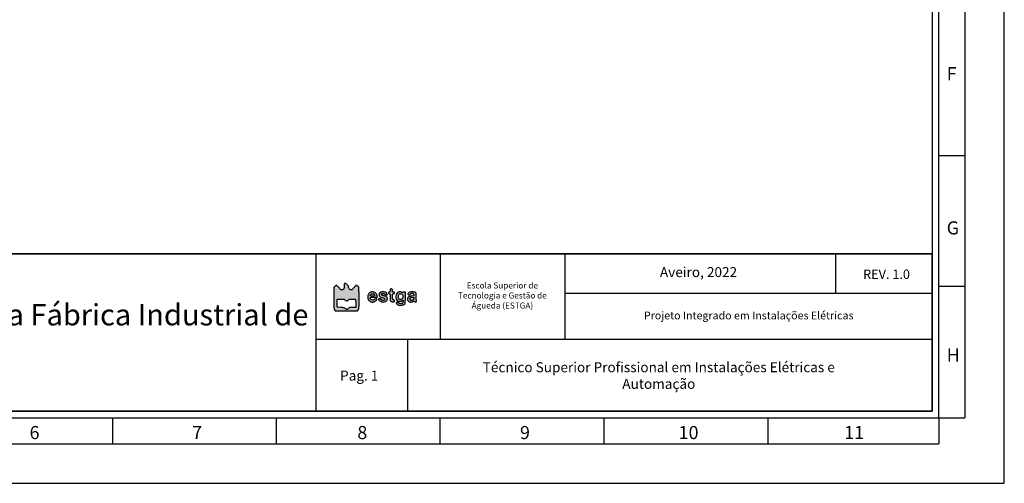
# Model space of a CAD drawing. Header units: millimetres. Extents: x -559 to 10735, y -2326 to 222.
# Tile 152 of 256: x 2288 to 2317, y -1919 to -1905. Entities that reach past the tile are written whole.
import ezdxf

# ---------------------------------------------------------------- set-up
doc = ezdxf.new("R2010")
doc.units = ezdxf.units.MM
doc.header["$LTSCALE"] = 4
for name, color, linetype in [('Cabeçalho', 252, 'Continuous'), ('Modelo', 251, 'Continuous'), ('Texto Cabeçalho', 3, 'Continuous')]:
    doc.layers.add(name, color=color, linetype=linetype)

msp = doc.modelspace()

# ---------------------------------------------------------------- hatches: boundary and pattern name
at = {"layer": 'Texto Cabeçalho'}
h = msp.add_hatch(color=256, dxfattribs=at)
h.dxf.hatch_style = 1
h.paths.add_polyline_path([(2297.773, -1913.287, -0.103369), (2297.75, -1913.271, -0.100368), (2297.735, -1913.247, -0.089615), (2297.73, -1913.218, 0.138861), (2297.721, -1913.185, 0.04933), (2297.691, -1913.147, 0.049188), (2297.656, -1913.115, 0.157567), (2297.626, -1913.106, 0.119218), (2297.612, -1913.109, 0.19762), (2297.605, -1913.118, 0.071776), (2297.602, -1913.136, 0.007282), (2297.601, -1913.181, -0.03039), (2297.598, -1913.236, -0.109263), (2297.586, -1913.269, -0.162003), (2297.565, -1913.287, -0.093147), (2297.531, -1913.293, -0.088417), (2297.513, -1913.289, -0.074351), (2297.495, -1913.28, -0.047695), (2297.475, -1913.261, -0.013943), (2297.448, -1913.229, 0.016235), (2297.427, -1913.205, 0.021586), (2297.406, -1913.184, 0.019562), (2297.388, -1913.168, 0.160613), (2297.378, -1913.165, 0.105218), (2297.368, -1913.166, 0.031288), (2297.355, -1913.173, 0.029869), (2297.341, -1913.182, 0.028262), (2297.328, -1913.193), (2297.297, -1913.222), (2297.297, -1913.536, 0.001459), (2297.298, -1913.728, 0.014831), (2297.301, -1913.808, 0.036596), (2297.307, -1913.852, 0.117837), (2297.32, -1913.879), (2297.342, -1913.906), (2297.665, -1913.906), (2297.988, -1913.906), (2298.011, -1913.877, 0.110111), (2298.023, -1913.85, 0.037202), (2298.03, -1913.806, 0.01517), (2298.033, -1913.728, 0.001536), (2298.033, -1913.542, 0.00222), (2298.033, -1913.424, 0.00338), (2298.031, -1913.321, 0.001252), (2298.029, -1913.232, 0.085167), (2298.026, -1913.217, 0.1341), (2298.013, -1913.199, 0.046674), (2297.986, -1913.182, 0.046093), (2297.957, -1913.17, 0.175615), (2297.938, -1913.171, 0.095071), (2297.93, -1913.176, 0.011188), (2297.914, -1913.192, 0.013085), (2297.896, -1913.212, 0.010367), (2297.878, -1913.235, -0.016413), (2297.854, -1913.264, -0.050954), (2297.836, -1913.281, -0.075762), (2297.819, -1913.29, -0.085445), (2297.801, -1913.293, -0.100623)])
h.paths.add_polyline_path([(2297.779, -1913.563, -0.006824), (2297.838, -1913.564), (2297.934, -1913.567), (2297.938, -1913.687), (2297.941, -1913.807), (2297.846, -1913.807, 0.008317), (2297.791, -1913.808, 0.049732), (2297.763, -1913.812, 0.085353), (2297.743, -1913.82, 0.053245), (2297.723, -1913.836, -0.051848), (2297.697, -1913.857, -0.137763), (2297.675, -1913.864, -0.141522), (2297.653, -1913.858, -0.055915), (2297.627, -1913.839, 0.066463), (2297.608, -1913.826, 0.061609), (2297.585, -1913.817, 0.037581), (2297.553, -1913.811, 0.008945), (2297.498, -1913.807), (2297.397, -1913.801), (2297.393, -1913.697, -0.005737), (2297.392, -1913.656, -0.007758), (2297.392, -1913.619, -0.005495), (2297.393, -1913.588, -0.080952), (2297.396, -1913.577, -0.226456), (2297.403, -1913.57, -0.042121), (2297.423, -1913.565, -0.028091), (2297.454, -1913.562, -0.008218), (2297.502, -1913.562, -0.007127), (2297.562, -1913.563, -0.049297), (2297.591, -1913.566, -0.091664), (2297.61, -1913.575, -0.058119), (2297.629, -1913.591, 0.049987), (2297.653, -1913.612, 0.158555), (2297.673, -1913.619, 0.161487), (2297.693, -1913.612, 0.052373), (2297.716, -1913.59, -0.055528), (2297.734, -1913.574, -0.105577), (2297.752, -1913.566, -0.055162)], flags=16)
at = {"layer": 'Texto Cabeçalho', "true_color": 0x000000}
h = msp.add_hatch(color=18, dxfattribs=at)
h.dxf.hatch_style = 1
h.paths.add_polyline_path([(2298.36, -1913.52, -0.113871), (2298.373, -1913.514, -0.04008), (2298.401, -1913.511, -0.005228), (2298.461, -1913.511), (2298.568, -1913.511), (2298.56, -1913.473, 0.048578), (2298.549, -1913.436, 0.065059), (2298.531, -1913.405, 0.068572), (2298.507, -1913.381, 0.062515), (2298.477, -1913.364, 0.023173), (2298.445, -1913.352, 0.080221), (2298.423, -1913.349, 0.075403), (2298.401, -1913.353, 0.018955), (2298.366, -1913.366, 0.076875), (2298.331, -1913.386, 0.080553), (2298.306, -1913.416, 0.076557), (2298.29, -1913.454, 0.060775), (2298.284, -1913.498, 0.052656), (2298.289, -1913.543, 0.074597), (2298.303, -1913.581, 0.080636), (2298.327, -1913.61, 0.074541), (2298.359, -1913.632, 0.034396), (2298.392, -1913.645, 0.065799), (2298.421, -1913.65, 0.069298), (2298.448, -1913.647, 0.042275), (2298.48, -1913.637, 0.054982), (2298.504, -1913.624, 0.036275), (2298.528, -1913.603, 0.034641), (2298.547, -1913.582, 0.160063), (2298.553, -1913.566, 0.390518), (2298.546, -1913.558, 0.056062), (2298.521, -1913.558, 0.050936), (2298.494, -1913.564, 0.117799), (2298.476, -1913.575, -0.16673), (2298.442, -1913.591, -0.120242), (2298.401, -1913.587, -0.124135), (2298.367, -1913.563, -0.18266), (2298.355, -1913.53, -0.238399)])
h.paths.add_polyline_path([(2298.36, -1913.449, -0.091609), (2298.373, -1913.428, -0.108903), (2298.394, -1913.413, -0.078201), (2298.422, -1913.406, -0.081241), (2298.449, -1913.408, -0.13845), (2298.469, -1913.42, -0.062207), (2298.475, -1913.426, -0.039117), (2298.479, -1913.436, -0.038824), (2298.482, -1913.446, -0.056382), (2298.483, -1913.455, -0.139014), (2298.48, -1913.465, -0.168808), (2298.472, -1913.472, -0.074881), (2298.456, -1913.475, -0.012599), (2298.425, -1913.476, -0.02814), (2298.384, -1913.473, -0.156678), (2298.363, -1913.464, -0.311186)], flags=16)
h.paths.add_polyline_path([(2298.668, -1913.504, 0.01235), (2298.729, -1913.524, -0.055419), (2298.763, -1913.539, -0.154763), (2298.78, -1913.558, -0.239194), (2298.78, -1913.577, -0.128236), (2298.763, -1913.596, -0.132572), (2298.741, -1913.603, -0.077903), (2298.713, -1913.599, -0.080674), (2298.689, -1913.588, -0.168057), (2298.677, -1913.572, 0.202023), (2298.666, -1913.559, 0.079859), (2298.645, -1913.552, 0.076974), (2298.621, -1913.553, 0.15765), (2298.604, -1913.561, 0.332869), (2298.602, -1913.577, 0.066485), (2298.62, -1913.602, 0.056587), (2298.649, -1913.626, 0.072154), (2298.681, -1913.64, 0.083014), (2298.744, -1913.648, 0.097651), (2298.802, -1913.634, 0.116791), (2298.844, -1913.602, 0.163369), (2298.86, -1913.558, 0.072663), (2298.856, -1913.527, 0.122125), (2298.844, -1913.505, 0.102823), (2298.82, -1913.488, 0.04161), (2298.783, -1913.475, -0.012751), (2298.735, -1913.462, -0.042101), (2298.705, -1913.45, -0.07158), (2298.688, -1913.438, -0.207626), (2298.682, -1913.425, -0.255969), (2298.69, -1913.41, -0.085662), (2298.712, -1913.401, -0.073886), (2298.74, -1913.399, -0.10615), (2298.764, -1913.406, -0.026102), (2298.773, -1913.411, -0.033758), (2298.78, -1913.417, -0.049946), (2298.788, -1913.425, 0.44107), (2298.789, -1913.43, 0.040945), (2298.797, -1913.432, 0.036019), (2298.809, -1913.434, 0.022477), (2298.822, -1913.435, 0.006342), (2298.836, -1913.435, 0.010544), (2298.847, -1913.434, 0.004395), (2298.856, -1913.433, 0.389495), (2298.857, -1913.432, 0.121245), (2298.853, -1913.417, 0.029603), (2298.84, -1913.394, 0.028452), (2298.824, -1913.373, 0.14911), (2298.812, -1913.366, 0.027359), (2298.775, -1913.358, 0.027599), (2298.737, -1913.354, 0.029348), (2298.703, -1913.355, 0.052114), (2298.675, -1913.36, 0.051808), (2298.644, -1913.372, 0.112549), (2298.624, -1913.389, 0.119902), (2298.615, -1913.412, 0.063393), (2298.614, -1913.442, 0.088373), (2298.621, -1913.469, 0.126496), (2298.637, -1913.488, 0.068854)])
h.paths.add_polyline_path([(2299.01, -1913.341, -0.022931), (2299.009, -1913.319, 0.099329), (2299.004, -1913.291, 0.135439), (2298.987, -1913.27, 0.177459), (2298.967, -1913.264, 0.181757), (2298.947, -1913.273, 0.133829), (2298.944, -1913.278, 0.022028), (2298.941, -1913.29, 0.022866), (2298.94, -1913.304, 0.018427), (2298.939, -1913.32, -0.024804), (2298.938, -1913.34, -0.110756), (2298.934, -1913.351, -0.174053), (2298.927, -1913.357, -0.085474), (2298.916, -1913.359, 0.071854), (2298.906, -1913.36, 0.117651), (2298.898, -1913.364, 0.122574), (2298.894, -1913.371, 0.082072), (2298.892, -1913.381, 0.097504), (2298.894, -1913.39, 0.076301), (2298.899, -1913.398, 0.074004), (2298.907, -1913.405, 0.081717), (2298.916, -1913.409, -0.145612), (2298.928, -1913.416, -0.130186), (2298.935, -1913.43, -0.049038), (2298.938, -1913.456, -0.005703), (2298.939, -1913.514, 0.014049), (2298.941, -1913.584, 0.10478), (2298.95, -1913.616, 0.190915), (2298.968, -1913.632, 0.068962), (2299.003, -1913.639, 0.011052), (2299.04, -1913.641, 0.089181), (2299.057, -1913.638, 0.209026), (2299.065, -1913.631, 0.103767), (2299.068, -1913.617, 0.102549), (2299.066, -1913.607, 0.09348), (2299.06, -1913.599, 0.080963), (2299.051, -1913.592, 0.055091), (2299.038, -1913.588, -0.085661), (2299.022, -1913.58, -0.172689), (2299.013, -1913.569, -0.068807), (2299.01, -1913.548, -0.006072), (2299.009, -1913.493, -0.005), (2299.01, -1913.436, -0.07577), (2299.013, -1913.417, -0.227977), (2299.022, -1913.409, -0.088152), (2299.038, -1913.405, 0.044917), (2299.052, -1913.404, 0.124433), (2299.061, -1913.4, 0.149479), (2299.066, -1913.393, 0.07578), (2299.068, -1913.382, 0.07578), (2299.066, -1913.371, 0.149479), (2299.061, -1913.364, 0.124433), (2299.052, -1913.36, 0.044917), (2299.038, -1913.359, -0.050044), (2299.023, -1913.357, -0.186049), (2299.014, -1913.352, -0.136666)])
h.paths.add_polyline_path([(2299.385, -1913.359), (2299.35, -1913.359, 0.033181), (2299.336, -1913.36, 0.043568), (2299.324, -1913.362, 0.050115), (2299.315, -1913.366, 0.187636), (2299.311, -1913.371, -0.247449), (2299.307, -1913.375, -0.10686), (2299.299, -1913.376, -0.060386), (2299.287, -1913.372, -0.023082), (2299.272, -1913.365, 0.019444), (2299.247, -1913.354, 0.077502), (2299.231, -1913.349, 0.074546), (2299.214, -1913.35, 0.017156), (2299.186, -1913.357, 0.196809), (2299.132, -1913.399, 0.106383), (2299.107, -1913.479, 0.105474), (2299.116, -1913.563, 0.191241), (2299.161, -1913.616, 0.085158), (2299.189, -1913.625, 0.050096), (2299.225, -1913.627, 0.050301), (2299.261, -1913.622, 0.090587), (2299.287, -1913.609, -0.012552), (2299.304, -1913.598, -0.257457), (2299.309, -1913.598, -0.273567), (2299.313, -1913.603, -0.013884), (2299.313, -1913.622, -0.05592), (2299.309, -1913.656, -0.118454), (2299.298, -1913.679, -0.135537), (2299.278, -1913.693, -0.084417), (2299.25, -1913.698, -0.04037), (2299.234, -1913.696, -0.038681), (2299.218, -1913.693, -0.041248), (2299.205, -1913.687, -0.099612), (2299.196, -1913.68, 0.147033), (2299.178, -1913.668, 0.057385), (2299.149, -1913.663, 0.064117), (2299.123, -1913.665, 0.359237), (2299.114, -1913.675, 0.130215), (2299.116, -1913.681, 0.023416), (2299.123, -1913.692, 0.023868), (2299.132, -1913.704, 0.019589), (2299.143, -1913.716, 0.128655), (2299.183, -1913.739, 0.067817), (2299.239, -1913.747, 0.066219), (2299.297, -1913.739, 0.103511), (2299.342, -1913.716), (2299.377, -1913.688), (2299.381, -1913.524)])
h.paths.add_polyline_path([(2299.309, -1913.462, -0.078162), (2299.313, -1913.498, -0.08106), (2299.305, -1913.531, -0.110055), (2299.288, -1913.557, -0.05576), (2299.266, -1913.573, -0.113803), (2299.246, -1913.579, -0.118156), (2299.225, -1913.576, -0.06293), (2299.203, -1913.563, -0.1635), (2299.185, -1913.537, -0.06554), (2299.179, -1913.492, -0.065846), (2299.184, -1913.448, -0.17401), (2299.201, -1913.422, -0.081368), (2299.227, -1913.409, -0.102035), (2299.253, -1913.407, -0.109501), (2299.276, -1913.414, -0.106286), (2299.295, -1913.431, -0.089684)], flags=16)
h.paths.add_polyline_path([(2299.698, -1913.432, 0.036016), (2299.695, -1913.401, 0.07733), (2299.689, -1913.383, 0.153756), (2299.678, -1913.372, 0.069667), (2299.648, -1913.361, 0.029511), (2299.605, -1913.355, 0.029541), (2299.561, -1913.354, 0.051631), (2299.524, -1913.359, 0.085642), (2299.482, -1913.377, 0.13911), (2299.457, -1913.406, 0.300432), (2299.461, -1913.429, 0.213781), (2299.486, -1913.441, 0.056561), (2299.5, -1913.439, 0.059268), (2299.513, -1913.434, 0.06217), (2299.524, -1913.427, 0.075491), (2299.533, -1913.417, -0.163422), (2299.557, -1913.397, -0.138242), (2299.59, -1913.394, -0.151603), (2299.618, -1913.409, -0.198567), (2299.629, -1913.435, -0.109936), (2299.625, -1913.453, -0.167168), (2299.614, -1913.465, -0.0704), (2299.59, -1913.473, -0.008633), (2299.537, -1913.482, 0.031451), (2299.516, -1913.487, 0.027553), (2299.494, -1913.494, 0.028543), (2299.476, -1913.503, 0.070294), (2299.464, -1913.512, 0.107636), (2299.447, -1913.539, 0.108361), (2299.442, -1913.571, 0.106663), (2299.451, -1913.602, 0.101341), (2299.473, -1913.627, 0.072013), (2299.501, -1913.643, 0.083264), (2299.532, -1913.65, 0.077928), (2299.565, -1913.646, 0.054111), (2299.599, -1913.633, -0.023082), (2299.615, -1913.626, -0.060386), (2299.626, -1913.622, -0.10686), (2299.634, -1913.623, -0.247449), (2299.638, -1913.627, 0.188788), (2299.642, -1913.632, 0.049671), (2299.652, -1913.636, 0.043241), (2299.664, -1913.638, 0.032838), (2299.678, -1913.639, 0.022226), (2299.695, -1913.639, 0.123286), (2299.704, -1913.635, 0.241912), (2299.707, -1913.63, 0.102416), (2299.706, -1913.621, -0.071957), (2299.703, -1913.608, -0.005942), (2299.701, -1913.576, -0.007853), (2299.699, -1913.536, -0.005973), (2299.699, -1913.493, 0.006065)])
h.paths.add_polyline_path([(2299.623, -1913.516, -0.172242), (2299.627, -1913.524, -0.047364), (2299.629, -1913.539, -0.096839), (2299.624, -1913.564, -0.097339), (2299.61, -1913.585, -0.098406), (2299.589, -1913.599, -0.101383), (2299.565, -1913.604, -0.098385), (2299.542, -1913.6, -0.121124), (2299.525, -1913.587, -0.129792), (2299.516, -1913.568, -0.122461), (2299.517, -1913.547, -0.103308), (2299.526, -1913.532, -0.109403), (2299.54, -1913.521, -0.071406), (2299.562, -1913.515, -0.022133), (2299.597, -1913.512, -0.034533), (2299.614, -1913.513, -0.151976)], flags=16)

# ---------------------------------------------------------------- linework, layer by layer
at = {"layer": 'Cabeçalho'}
msp.add_line((2311.924, -1913.403), (2311.924, -1912.244), dxfattribs=at)
at = {"layer": 'Modelo'}
for p, q in [((2315.682, -1890.277), (2315.682, -1917.019)), ((2315.682, -1899.828), (2315.682, -1909.379)), ((2314.918, -1909.379), (2315.682, -1909.379)), ((2315.682, -1909.379), (2315.682, -1917.019)), ((2296.771, -1912.244), (2296.771, -1916.828)), ((2300.403, -1914.727), (2300.403, -1912.275)), ((2304.03, -1912.244), (2304.03, -1914.727)), ((2315.682, -1913.199), (2314.918, -1913.199)), ((2314.727, -1913.403), (2304.03, -1913.403)), ((2296.771, -1914.727), (2314.727, -1914.727)), ((2299.445, -1914.727), (2299.445, -1916.828)), ((2290.85, -1917.019), (2290.85, -1917.783)), ((2295.625, -1917.783), (2295.625, -1917.019)), ((2300.4, -1917.783), (2300.4, -1917.019)), ((2305.176, -1917.783), (2305.176, -1917.019)), ((2309.951, -1917.783), (2309.951, -1917.019)), ((2314.918, -1917.019), (2315.682, -1917.019)), ((2314.918, -1917.019), (2314.918, -1917.783)), ((2271.748, -1917.783), (2314.918, -1917.783)), ((2281.299, -1917.783), (2290.85, -1917.783)), ((2290.85, -1917.783), (2300.4, -1917.783)), ((2300.4, -1917.783), (2309.951, -1917.783))]:
    msp.add_line(p, q, dxfattribs=at)
for points in [[(2260.096, -1918.929), (2316.828, -1918.929), (2316.828, -1878.816), (2260.096, -1878.816)], [(2262.006, -1917.019), (2314.918, -1917.019), (2314.918, -1880.726), (2262.006, -1880.726)], [(2314.727, -1916.828), (2262.197, -1916.828), (2262.197, -1880.917), (2314.727, -1880.917)], [(2262.197, -1912.244), (2314.727, -1912.244), (2314.727, -1916.828), (2262.197, -1916.828)], [(2314.727, -1912.244), (2262.197, -1912.244), (2262.197, -1916.828), (2314.727, -1916.828)], [(2276.715, -1912.244), (2296.771, -1912.244), (2296.771, -1916.828), (2276.715, -1916.828)]]:
    msp.add_lwpolyline(points, close=True, dxfattribs=at)
at = {"layer": 'Texto Cabeçalho'}
for points in [[(2297.601, -1913.181, -0.03039), (2297.598, -1913.236, -0.109263), (2297.586, -1913.269, -0.162002), (2297.565, -1913.287, -0.093148), (2297.531, -1913.293, -0.088414), (2297.513, -1913.289, -0.074352), (2297.495, -1913.28, -0.047695), (2297.475, -1913.261, -0.013943), (2297.448, -1913.229, 0.016236), (2297.427, -1913.205, 0.021587), (2297.406, -1913.184, 0.01956), (2297.388, -1913.168, 0.160613), (2297.378, -1913.165, 0.105217), (2297.368, -1913.166, 0.031287), (2297.355, -1913.173, 0.02987), (2297.341, -1913.182, 0.028262), (2297.328, -1913.193), (2297.297, -1913.222), (2297.297, -1913.536, 0.001459), (2297.298, -1913.728, 0.014831), (2297.301, -1913.808, 0.036596), (2297.307, -1913.852, 0.117837), (2297.32, -1913.879), (2297.342, -1913.906), (2297.665, -1913.906), (2297.988, -1913.906), (2298.011, -1913.877, 0.110111), (2298.023, -1913.85, 0.037202), (2298.03, -1913.806, 0.01517), (2298.033, -1913.728, 0.001536), (2298.033, -1913.542, 0.00222), (2298.033, -1913.424, 0.00338), (2298.031, -1913.321, 0.001252), (2298.029, -1913.232, 0.085167), (2298.026, -1913.217, 0.1341), (2298.013, -1913.199, 0.046674), (2297.986, -1913.182, 0.046093), (2297.957, -1913.17, 0.175615), (2297.938, -1913.171, 0.095071), (2297.93, -1913.176, 0.011196), (2297.914, -1913.192, 0.013078), (2297.896, -1913.212, 0.010367), (2297.878, -1913.235, -0.016413), (2297.854, -1913.264, -0.050954), (2297.836, -1913.281, -0.075762), (2297.819, -1913.29, -0.085443), (2297.801, -1913.293, -0.100625), (2297.773, -1913.287, -0.103356), (2297.75, -1913.271, -0.100381), (2297.735, -1913.247, -0.089614), (2297.73, -1913.218, 0.13886), (2297.721, -1913.185, 0.04933), (2297.691, -1913.147, 0.049188), (2297.656, -1913.115, 0.157567), (2297.626, -1913.106, 0.119219), (2297.612, -1913.109, 0.197619), (2297.605, -1913.118, 0.071776), (2297.602, -1913.136, 0.007282)], [(2297.629, -1913.591, 0.049987), (2297.653, -1913.612, 0.158555), (2297.673, -1913.619, 0.161487), (2297.693, -1913.612, 0.052373), (2297.716, -1913.59, -0.055528), (2297.734, -1913.574, -0.105578), (2297.752, -1913.566, -0.055162), (2297.779, -1913.563, -0.006824), (2297.838, -1913.564), (2297.934, -1913.567), (2297.938, -1913.687), (2297.941, -1913.807), (2297.846, -1913.807, 0.008317), (2297.791, -1913.808, 0.049732), (2297.763, -1913.812, 0.085354), (2297.743, -1913.82, 0.053245), (2297.723, -1913.836, -0.051848), (2297.697, -1913.857, -0.137763), (2297.675, -1913.864, -0.141522), (2297.653, -1913.858, -0.055915), (2297.627, -1913.839, 0.066463), (2297.608, -1913.826, 0.061609), (2297.585, -1913.817, 0.037581), (2297.553, -1913.811, 0.008945), (2297.498, -1913.807), (2297.397, -1913.801), (2297.393, -1913.697, -0.005737), (2297.392, -1913.656, -0.007759), (2297.392, -1913.619, -0.005495), (2297.393, -1913.588, -0.080952), (2297.396, -1913.577, -0.226456), (2297.403, -1913.57, -0.042121), (2297.423, -1913.565, -0.028091), (2297.454, -1913.562, -0.008218), (2297.502, -1913.562, -0.007127), (2297.562, -1913.563, -0.049297), (2297.591, -1913.566, -0.091664), (2297.61, -1913.575, -0.058119)]]:
    msp.add_lwpolyline(points, format="xyb", close=True, dxfattribs=at)
at = {"layer": 'Texto Cabeçalho', "color": 18, "true_color": 0x000000}
for points in [[(2298.366, -1913.366, 0.076875), (2298.331, -1913.386, 0.080556), (2298.306, -1913.416, 0.076556), (2298.29, -1913.454, 0.060774), (2298.284, -1913.498, 0.052657), (2298.289, -1913.543, 0.074597), (2298.303, -1913.581, 0.080632), (2298.327, -1913.61, 0.074544), (2298.359, -1913.632, 0.034396), (2298.392, -1913.645, 0.065799), (2298.421, -1913.65, 0.069299), (2298.448, -1913.647, 0.042275), (2298.48, -1913.637, 0.054984), (2298.504, -1913.624, 0.036273), (2298.528, -1913.603, 0.034643), (2298.547, -1913.582, 0.160063), (2298.553, -1913.566, 0.390517), (2298.546, -1913.558, 0.056063), (2298.521, -1913.558, 0.050935), (2298.494, -1913.564, 0.117799), (2298.476, -1913.575, -0.166731), (2298.442, -1913.591, -0.120236), (2298.401, -1913.587, -0.12414), (2298.367, -1913.563, -0.18266), (2298.355, -1913.53, -0.238398), (2298.36, -1913.52, -0.113871), (2298.373, -1913.514, -0.04008), (2298.401, -1913.511, -0.005228), (2298.461, -1913.511), (2298.568, -1913.511), (2298.56, -1913.473, 0.048578), (2298.549, -1913.436, 0.065057), (2298.531, -1913.405, 0.068575), (2298.507, -1913.381, 0.062514), (2298.477, -1913.364, 0.023173), (2298.445, -1913.352, 0.08022), (2298.423, -1913.349, 0.075404), (2298.401, -1913.353, 0.018955)], [(2298.469, -1913.42, -0.062206), (2298.475, -1913.426, -0.039117), (2298.479, -1913.436, -0.038823), (2298.482, -1913.446, -0.056383), (2298.483, -1913.455, -0.139013), (2298.48, -1913.465, -0.168809), (2298.472, -1913.472, -0.074881), (2298.456, -1913.475, -0.012599), (2298.425, -1913.476, -0.028141), (2298.384, -1913.473, -0.156678), (2298.363, -1913.464, -0.311186), (2298.36, -1913.449, -0.09161), (2298.373, -1913.428, -0.108903), (2298.394, -1913.413, -0.078199), (2298.422, -1913.406, -0.081243), (2298.449, -1913.408, -0.138452)], [(2298.675, -1913.36, 0.051806), (2298.644, -1913.372, 0.112553), (2298.624, -1913.389, 0.119897), (2298.615, -1913.412, 0.063394), (2298.614, -1913.442, 0.088372), (2298.621, -1913.469, 0.126496), (2298.637, -1913.488, 0.068854), (2298.668, -1913.504, 0.01235), (2298.729, -1913.524, -0.055419), (2298.763, -1913.539, -0.154763), (2298.78, -1913.558, -0.239194), (2298.78, -1913.577, -0.128234), (2298.763, -1913.596, -0.132575), (2298.741, -1913.603, -0.077903), (2298.713, -1913.599, -0.080674), (2298.689, -1913.588, -0.168057), (2298.677, -1913.572, 0.202023), (2298.666, -1913.559, 0.079858), (2298.645, -1913.552, 0.076975), (2298.621, -1913.553, 0.15765), (2298.604, -1913.561, 0.332868), (2298.602, -1913.577, 0.066484), (2298.62, -1913.602, 0.056587), (2298.649, -1913.626, 0.072154), (2298.681, -1913.64, 0.083015), (2298.744, -1913.648, 0.09765), (2298.802, -1913.634, 0.11679), (2298.844, -1913.602, 0.163367), (2298.86, -1913.558, 0.072664), (2298.856, -1913.527, 0.122124), (2298.844, -1913.505, 0.102824), (2298.82, -1913.488, 0.04161), (2298.783, -1913.475, -0.012751), (2298.735, -1913.462, -0.042101), (2298.705, -1913.45, -0.07158), (2298.688, -1913.438, -0.207626), (2298.682, -1913.425, -0.255969), (2298.69, -1913.41, -0.085662), (2298.712, -1913.401, -0.073885), (2298.74, -1913.399, -0.106152), (2298.764, -1913.406, -0.026101), (2298.773, -1913.411, -0.03376), (2298.78, -1913.417, -0.035864), (2298.786, -1913.422, -0.175941), (2298.787, -1913.426, 0.30201), (2298.789, -1913.43, 0.040944), (2298.797, -1913.432, 0.03602), (2298.809, -1913.434, 0.022477), (2298.822, -1913.435, 0.006342), (2298.836, -1913.435, 0.010545), (2298.847, -1913.434, 0.004395), (2298.856, -1913.433, 0.389495), (2298.857, -1913.432, 0.121245), (2298.853, -1913.417, 0.029611), (2298.84, -1913.394, 0.028445), (2298.824, -1913.373, 0.149111), (2298.812, -1913.366, 0.027359), (2298.775, -1913.358, 0.027599), (2298.737, -1913.354, 0.029348), (2298.703, -1913.355, 0.052116)], [(2298.947, -1913.273, 0.13383), (2298.944, -1913.278, 0.022027), (2298.941, -1913.29, 0.022866), (2298.94, -1913.304, 0.018427), (2298.939, -1913.32, -0.024804), (2298.938, -1913.34, -0.110756), (2298.934, -1913.351, -0.174054), (2298.927, -1913.357, -0.085474), (2298.916, -1913.359, 0.071854), (2298.906, -1913.36, 0.117651), (2298.898, -1913.364, 0.122573), (2298.894, -1913.371, 0.082074), (2298.892, -1913.381, 0.097502), (2298.894, -1913.39, 0.076311), (2298.899, -1913.398, 0.073995), (2298.907, -1913.405, 0.081717), (2298.916, -1913.409, -0.145614), (2298.928, -1913.416, -0.130184), (2298.935, -1913.43, -0.049038), (2298.938, -1913.456, -0.005703), (2298.939, -1913.514, 0.014049), (2298.941, -1913.584, 0.10478), (2298.95, -1913.616, 0.190915), (2298.968, -1913.632, 0.068962), (2299.003, -1913.639, 0.011052), (2299.04, -1913.641, 0.089181), (2299.057, -1913.638, 0.209026), (2299.065, -1913.631, 0.103767), (2299.068, -1913.617, 0.102549), (2299.066, -1913.607, 0.09348), (2299.06, -1913.599, 0.080962), (2299.051, -1913.592, 0.055092), (2299.038, -1913.588, -0.085661), (2299.022, -1913.58, -0.172688), (2299.013, -1913.569, -0.068807), (2299.01, -1913.548, -0.006069), (2299.009, -1913.493, -0.005003), (2299.01, -1913.436, -0.07577), (2299.013, -1913.417, -0.227976), (2299.022, -1913.409, -0.088152), (2299.038, -1913.405, 0.044917), (2299.052, -1913.404, 0.124434), (2299.061, -1913.4, 0.149477), (2299.066, -1913.393, 0.07578), (2299.068, -1913.382, 0.07578), (2299.066, -1913.371, 0.149477), (2299.061, -1913.364, 0.124434), (2299.052, -1913.36, 0.044917), (2299.038, -1913.359, -0.050044), (2299.023, -1913.357, -0.186049), (2299.014, -1913.352, -0.136666), (2299.01, -1913.341, -0.022931), (2299.009, -1913.319, 0.099329), (2299.004, -1913.291, 0.135439), (2298.987, -1913.27, 0.177459), (2298.967, -1913.264, 0.181757)], [(2299.186, -1913.357, 0.196809), (2299.132, -1913.399, 0.106383), (2299.107, -1913.479, 0.105474), (2299.116, -1913.563, 0.191244), (2299.161, -1913.616, 0.085154), (2299.189, -1913.625, 0.050096), (2299.225, -1913.627, 0.050301), (2299.261, -1913.622, 0.090587), (2299.287, -1913.609, -0.012552), (2299.304, -1913.598, -0.257457), (2299.309, -1913.598, -0.273567), (2299.313, -1913.603, -0.013884), (2299.313, -1913.622, -0.05592), (2299.309, -1913.656, -0.118454), (2299.298, -1913.679, -0.135536), (2299.278, -1913.693, -0.084417), (2299.25, -1913.698, -0.040357), (2299.234, -1913.696, -0.038692), (2299.218, -1913.693, -0.041249), (2299.205, -1913.687, -0.099612), (2299.196, -1913.68, 0.147033), (2299.178, -1913.668, 0.057383), (2299.149, -1913.663, 0.064119), (2299.123, -1913.665, 0.359236), (2299.114, -1913.675, 0.130216), (2299.116, -1913.681, 0.023416), (2299.123, -1913.692, 0.023867), (2299.132, -1913.704, 0.01959), (2299.143, -1913.716, 0.128655), (2299.183, -1913.739, 0.067817), (2299.239, -1913.747, 0.066219), (2299.297, -1913.739, 0.103511), (2299.342, -1913.716), (2299.377, -1913.688), (2299.381, -1913.524), (2299.385, -1913.359), (2299.35, -1913.359, 0.033181), (2299.336, -1913.36, 0.043567), (2299.324, -1913.362, 0.050115), (2299.315, -1913.366, 0.187636), (2299.311, -1913.371, -0.24745), (2299.307, -1913.375, -0.106859), (2299.299, -1913.376, -0.060386), (2299.287, -1913.372, -0.023082), (2299.272, -1913.365, 0.019444), (2299.247, -1913.354, 0.077509), (2299.231, -1913.349, 0.07454), (2299.214, -1913.35, 0.017156)], [(2299.295, -1913.431, -0.089685), (2299.309, -1913.462, -0.078159), (2299.313, -1913.498, -0.081063), (2299.305, -1913.531, -0.110055), (2299.288, -1913.557, -0.05576), (2299.266, -1913.573, -0.113798), (2299.246, -1913.579, -0.118162), (2299.225, -1913.576, -0.06293), (2299.203, -1913.563, -0.1635), (2299.185, -1913.537, -0.06554), (2299.179, -1913.492, -0.065846), (2299.184, -1913.448, -0.174009), (2299.201, -1913.422, -0.081369), (2299.227, -1913.409, -0.102035), (2299.253, -1913.407, -0.1095), (2299.276, -1913.414, -0.106285)], [(2299.524, -1913.359, 0.085643), (2299.482, -1913.377, 0.139111), (2299.457, -1913.406, 0.30043), (2299.461, -1913.429, 0.213781), (2299.486, -1913.441, 0.056559), (2299.5, -1913.439, 0.059271), (2299.513, -1913.434, 0.062169), (2299.524, -1913.427, 0.075491), (2299.533, -1913.417, -0.163421), (2299.557, -1913.397, -0.138241), (2299.59, -1913.394, -0.151604), (2299.618, -1913.409, -0.198569), (2299.629, -1913.435, -0.109935), (2299.625, -1913.453, -0.167168), (2299.614, -1913.465, -0.0704), (2299.59, -1913.473, -0.008633), (2299.537, -1913.482, 0.031451), (2299.516, -1913.487, 0.027552), (2299.494, -1913.494, 0.028544), (2299.476, -1913.503, 0.070293), (2299.464, -1913.512, 0.107636), (2299.447, -1913.539, 0.108364), (2299.442, -1913.571, 0.106657), (2299.451, -1913.602, 0.101343), (2299.473, -1913.627, 0.072013), (2299.501, -1913.643, 0.083267), (2299.532, -1913.65, 0.077925), (2299.565, -1913.646, 0.054111), (2299.599, -1913.633, -0.023082), (2299.615, -1913.626, -0.060386), (2299.626, -1913.622, -0.106859), (2299.634, -1913.623, -0.24745), (2299.638, -1913.627, 0.188788), (2299.642, -1913.632, 0.049672), (2299.652, -1913.636, 0.043241), (2299.664, -1913.638, 0.032837), (2299.678, -1913.639, 0.022226), (2299.695, -1913.639, 0.123286), (2299.704, -1913.635, 0.241912), (2299.707, -1913.63, 0.102416), (2299.706, -1913.621, -0.071957), (2299.703, -1913.608, -0.005943), (2299.701, -1913.576, -0.007853), (2299.699, -1913.536, -0.005973), (2299.699, -1913.493, 0.006065), (2299.698, -1913.432, 0.036016), (2299.695, -1913.401, 0.07733), (2299.689, -1913.383, 0.153756), (2299.678, -1913.372, 0.069667), (2299.648, -1913.361, 0.029521), (2299.605, -1913.355, 0.029531), (2299.561, -1913.354, 0.05163)], [(2299.629, -1913.539, -0.096839), (2299.624, -1913.564, -0.097339), (2299.61, -1913.585, -0.098406), (2299.589, -1913.599, -0.101383), (2299.565, -1913.604, -0.098386), (2299.542, -1913.6, -0.121123), (2299.525, -1913.587, -0.129796), (2299.516, -1913.568, -0.122458), (2299.517, -1913.547, -0.103306), (2299.526, -1913.532, -0.109406), (2299.54, -1913.521, -0.071406), (2299.562, -1913.515, -0.022133), (2299.597, -1913.512, -0.034533), (2299.614, -1913.513, -0.151976), (2299.623, -1913.516, -0.172243), (2299.627, -1913.524, -0.047364)]]:
    msp.add_lwpolyline(points, format="xyb", close=True, dxfattribs=at)

# ---------------------------------------------------------------- texts
at = {"layer": 'Modelo', "char_height": 0.382, "attachment_point": 1}
for s, insert in [('F', (2315.15, -1906.807)), ('G', (2315.15, -1911.297)), ('H', (2315.15, -1915)), ('6', (2288.436, -1917.26)), ('7', (2293.172, -1917.26)), ('8', (2297.983, -1917.26)), ('9', (2302.721, -1917.26)), ('10', (2307.342, -1917.26)), ('11', (2312.166, -1917.26))]:
    msp.add_mtext_dynamic_manual_height_columns(s, width=5.24484, gutter_width=1.91, heights=[0], dxfattribs=dict(at, insert=insert))
at = {"layer": 'Texto Cabeçalho', "attachment_point": 1}
for s, width, gutter_width, heights, insert, char_height in [('\\pxqc;Aveiro, 2022', 7.28808, 1.452, [0], (2304.277, -1912.632), 0.29048), ('\\pxqc;REV. 1.0', 3.50559, 1.357, [0], (2311.644, -1912.703), 0.27133), ('\\pxqc;Escola Superior de Tecnologia e Gestão de Águeda (ESTGA)', 3.05947, 0.876, [0.953], (2300.678, -1913.079), 0.17512), ('{\\fMeiryo UI|b1|i0|c0|p50;Projeto Elétrico de uma Fábrica Industrial de Injeção de Plástico}', 18.04677, 2.356, [2.929], (2279.005, -1913.71), 0.61967), ('\\pxqc;Projeto Integrado em Instalações Elétricas', 8.09738, 1.136, [0.855], (2305.335, -1913.927), 0.22716), ('\\pxqc;Técnico Superior Profissional em Instalações Elétricas e Automação', 11.81568, 1.452, [1.056], (2300.856, -1915.403), 0.29048), ('\\pxqc;Pag. 1', 1.62353, 1.452, [0], (2297.226, -1915.646), 0.29048)]:
    msp.add_mtext_dynamic_manual_height_columns(s, width=width, gutter_width=gutter_width, heights=heights, dxfattribs=dict(at, insert=insert, char_height=char_height))

doc.saveas('drawing.dxf')
